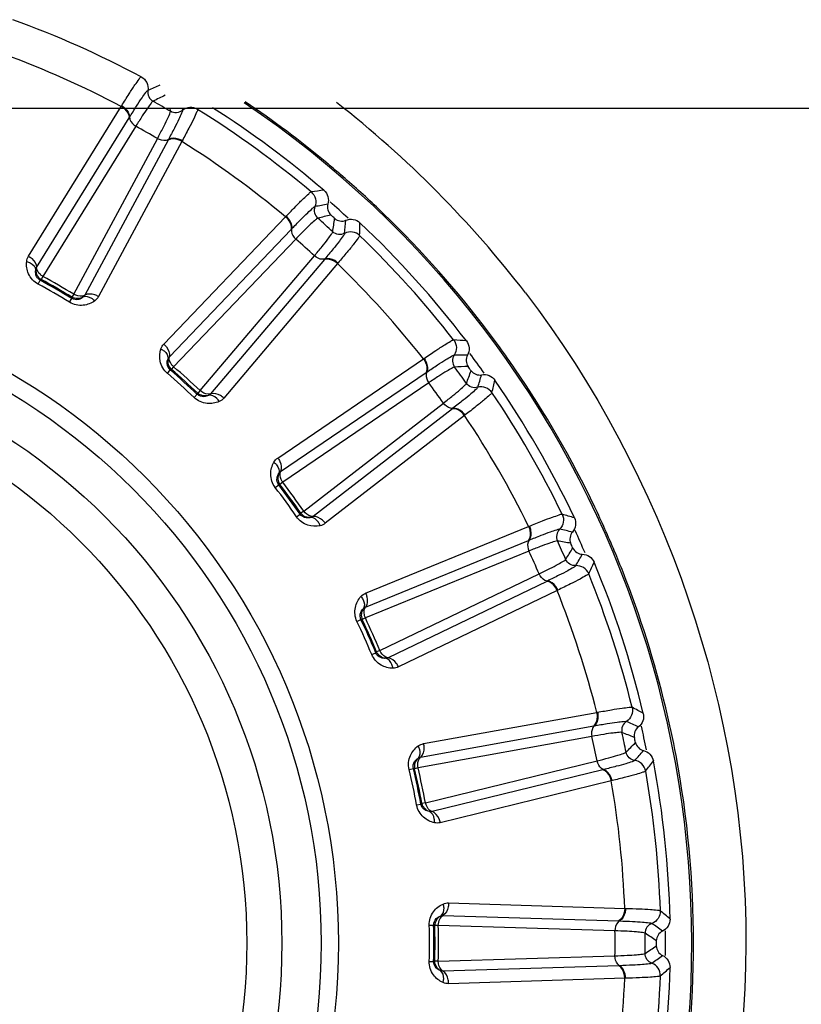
# Model space of a CAD drawing. Header units: millimetres. Extents: x 0 to 4000, y 0 to 3000.
# Tile 75 of 119: x 1450 to 1465, y 1675 to 1693. Entities that reach past the tile are written whole.
import ezdxf

# ---------------------------------------------------------------- set-up
doc = ezdxf.new("R2010")
doc.units = ezdxf.units.MM
doc.header["$LTSCALE"] = 219.99956
doc.layers.get('0').update_dxf_attribs({"linetype": 'CONTINUOUS'})
doc.layers.add('SUPERFICI', color=7, linetype='CONTINUOUS')

msp = doc.modelspace()

# ---------------------------------------------------------------- linework, layer by layer
at = {"color": 7, "linetype": 'CONTINUOUS'}
msp.add_line((1317.125, 1691.78), (1648.973, 1691.78), dxfattribs=at)
at = {"color": 9, "linetype": 'CONTINUOUS'}
for p, q in [((1449.956, 1688.945), (1451.732, 1691.813)), ((1451.732, 1691.813), (1451.74, 1691.826)), ((1452.675, 1691.72), (1452.671, 1691.78)), ((1452.675, 1691.72), (1452.671, 1691.78)), ((1452.898, 1691.78), (1452.903, 1691.738)), ((1453.189, 1691.78), (1453.194, 1691.757)), ((1450.111, 1688.728), (1451.884, 1691.596)), ((1451.884, 1691.596), (1451.891, 1691.607)), ((1452.628, 1691.167), (1451.032, 1688.197)), ((1452.634, 1691.179), (1452.628, 1691.167)), ((1452.892, 1691.143), (1451.296, 1688.171)), ((1452.899, 1691.156), (1452.892, 1691.143)), ((1452.546, 1687.262), (1454.88, 1689.699)), ((1454.88, 1689.699), (1454.89, 1689.71)), ((1454.984, 1689.455), (1454.993, 1689.465)), ((1452.653, 1687.019), (1454.984, 1689.455)), ((1455.622, 1688.881), (1453.443, 1686.307)), ((1455.875, 1688.802), (1453.696, 1686.227)), ((1455.631, 1688.891), (1455.622, 1688.881)), ((1455.885, 1688.814), (1455.875, 1688.802)), ((1450.14, 1688.409), (1450.18, 1688.483)), ((1450.199, 1688.498), (1450.18, 1688.483)), ((1450.784, 1688.134), (1450.788, 1688.158)), ((1450.74, 1688.062), (1450.784, 1688.134)), ((1454.73, 1685.078), (1457.52, 1686.976)), ((1457.52, 1686.976), (1457.532, 1686.985)), ((1452.615, 1686.7), (1452.67, 1686.765)), ((1452.691, 1686.775), (1452.67, 1686.765)), ((1454.784, 1684.818), (1457.571, 1686.716)), ((1457.571, 1686.716), (1457.582, 1686.724)), ((1453.13, 1686.236), (1453.188, 1686.298)), ((1453.188, 1686.298), (1453.197, 1686.32)), ((1458.075, 1686.022), (1455.409, 1683.958)), ((1458.307, 1685.893), (1455.64, 1683.827)), ((1458.086, 1686.03), (1458.075, 1686.022)), ((1458.319, 1685.902), (1458.307, 1685.893)), ((1454.681, 1684.515), (1454.748, 1684.566)), ((1454.771, 1684.572), (1454.748, 1684.566)), ((1455.088, 1683.953), (1455.158, 1684.001)), ((1455.158, 1684.001), (1455.171, 1684.021)), ((1456.413, 1682.488), (1459.535, 1683.764)), ((1459.535, 1683.764), (1459.549, 1683.77)), ((1456.411, 1682.222), (1459.532, 1683.5)), ((1459.532, 1683.5), (1459.544, 1683.505)), ((1459.881, 1682.715), (1456.843, 1681.251)), ((1459.893, 1682.721), (1459.881, 1682.715)), ((1460.08, 1682.541), (1457.042, 1681.074)), ((1460.094, 1682.547), (1460.08, 1682.541)), ((1456.247, 1681.947), (1456.323, 1681.983)), ((1456.347, 1681.984), (1456.323, 1681.983)), ((1456.607, 1681.346), (1456.624, 1681.363)), ((1456.529, 1681.313), (1456.607, 1681.346)), ((1457.52, 1679.605), (1460.84, 1680.204)), ((1460.84, 1680.204), (1460.854, 1680.207)), ((1457.463, 1679.345), (1460.781, 1679.946)), ((1460.781, 1679.946), (1460.794, 1679.948)), ((1457.245, 1679.11), (1457.327, 1679.129)), ((1457.35, 1679.125), (1457.327, 1679.129)), ((1460.959, 1679.106), (1457.684, 1678.305)), ((1460.972, 1679.109), (1460.959, 1679.106)), ((1461.118, 1678.894), (1457.842, 1678.091)), ((1461.133, 1678.897), (1461.118, 1678.894)), ((1457.389, 1678.431), (1457.472, 1678.447)), ((1457.472, 1678.447), (1457.492, 1678.46)), ((1458.003, 1676.554), (1461.375, 1676.45)), ((1461.375, 1676.45), (1461.39, 1676.449)), ((1457.893, 1676.312), (1461.264, 1676.21)), ((1457.631, 1676.127), (1457.716, 1676.129)), ((1457.738, 1676.12), (1457.716, 1676.129)), ((1461.264, 1676.21), (1461.277, 1676.209)), ((1457.631, 1675.433), (1457.716, 1675.431)), ((1457.716, 1675.431), (1457.738, 1675.44)), ((1461.264, 1675.351), (1457.893, 1675.249)), ((1461.277, 1675.351), (1461.264, 1675.351)), ((1461.375, 1675.111), (1458.003, 1675.006)), ((1461.39, 1675.111), (1461.375, 1675.111))]:
    msp.add_line(p, q, dxfattribs=at)
for radius in [12.641, 12.312, 11.559, 10.887]:
    msp.add_circle((1443.249, 1675.78), radius, dxfattribs=at)
for centre, radius, start, end in [((1443.249, 1675.78), 18.819, 61.9001, 70.0999), ((1443.249, 1675.78), 18.138, 62.1157, 69.8843), ((1468.219, 1655.361), 40.082, 113.1335, 113.4924), ((1497.238, 1600.973), 101.42, 116.13032, 116.27578), ((1443.249, 1675.78), 19.409, 195.7002, 56.059), ((1443.249, 1675.78), 18.819, 49.9001, 58.0999), ((1443.248, 1675.767), 19.448, 50.3148, 56.0672), ((1443.208, 1675.733), 20.519, 37.5556, 51.9422), ((1443.249, 1675.78), 18.138, 50.1157, 57.8843), ((1443.298, 1675.831), 19.366, 49.2875, 50.3092), ((1443.255, 1675.78), 19.433, 46.5511, 49.2865), ((1458.4, 1668.01), 22.372, 97.1564, 97.782), ((1463.428, 1650.615), 40.082, 101.1335, 101.4924), ((1443.249, 1675.78), 18.909, 47.2882, 48.6927), ((1443.2, 1675.725), 19.511, 37.5558, 46.547), ((1480.505, 1591.382), 101.42, 104.13032, 104.27578), ((1355.419, 1704.011), 101.42, 351.72407, 351.86953), ((1416.112, 1693.218), 40.082, 354.5075, 354.8665), ((1433.938, 1690.036), 22.371, 358.218, 358.8436), ((1443.249, 1675.78), 18.819, 37.9001, 46.0999), ((1443.249, 1675.78), 18.138, 38.1157, 45.8843), ((1443.249, 1675.78), 14.387, 58.6186, 61.3814), ((1443.249, 1675.78), 14.471, 58.6186, 61.3814), ((1443.299, 1675.805), 19.384, 34.5032, 37.5467), ((1456.453, 1665.029), 22.372, 85.1564, 85.782), ((1457.755, 1646.97), 40.082, 89.1335, 89.4924), ((1443.249, 1675.78), 18.909, 35.2846, 36.7006), ((1462.144, 1585.481), 101.42, 92.13032, 92.27578), ((1443.249, 1675.78), 14.387, 46.6186, 49.3814), ((1443.249, 1675.78), 14.471, 46.6186, 49.3814), ((1363.208, 1721.655), 101.42, 339.72407, 339.86953), ((1420.331, 1698.479), 40.082, 342.5075, 342.8665), ((1443.191, 1675.734), 19.513, 25.5045, 34.4929), ((1437.105, 1691.66), 22.371, 346.218, 346.8436), ((1443.249, 1675.78), 18.819, 25.9001, 34.0999), ((1443.249, 1675.78), 18.138, 26.1157, 33.8843), ((1443.249, 1675.78), 14.471, 34.6186, 37.3814), ((1443.249, 1675.78), 14.387, 34.6186, 37.3814), ((1453.929, 1662.519), 22.372, 73.1564, 73.782), ((1443.249, 1675.763), 19.448, 22.7657, 25.5012), ((1451.448, 1644.583), 40.082, 77.1335, 77.4924), ((1443.249, 1675.78), 18.909, 23.2989, 24.7151), ((1442.957, 1583.525), 101.42, 80.13032, 80.27578), ((1374.495, 1737.294), 101.42, 327.72407, 327.86953), ((1443.311, 1675.79), 19.38, 21.4878, 22.7648), ((1425.551, 1702.748), 40.082, 330.5075, 330.8665), ((1440.541, 1692.591), 22.371, 334.218, 334.8436), ((1443.209, 1675.754), 19.488, 13.4645, 21.4772), ((1443.249, 1675.78), 18.819, 13.9001, 22.0999), ((1443.249, 1675.78), 18.138, 14.1157, 21.8843), ((1443.249, 1675.78), 14.387, 22.6186, 25.3814), ((1443.249, 1675.78), 14.471, 22.6186, 25.3814), ((1450.939, 1660.588), 22.372, 61.1564, 61.782), ((1443.199, 1675.751), 19.499, 10.7164, 13.4652), ((1444.783, 1643.56), 40.082, 65.1335, 65.4924), ((1443.249, 1675.78), 18.909, 11.3074, 12.7124), ((1423.782, 1585.602), 101.42, 68.13032, 68.27578), ((1388.787, 1750.244), 101.42, 315.72407, 315.86953), ((1431.545, 1705.838), 40.082, 318.5075, 318.8665), ((1443.249, 1675.78), 14.387, 10.6186, 13.3814), ((1443.249, 1675.78), 14.471, 10.6186, 13.3814), ((1444.095, 1692.786), 22.371, 322.218, 322.8436), ((1443.249, 1675.78), 18.819, 1.9001, 10.0999), ((1443.249, 1675.78), 18.138, 2.1157, 9.8843), ((1447.612, 1659.321), 22.372, 49.1564, 49.782), ((1443.249, 1675.78), 14.387, 358.6186, 1.3814), ((1443.249, 1675.78), 14.471, 358.6186, 1.3814), ((1438.05, 1643.945), 40.082, 53.1335, 53.4924), ((1405.459, 1591.62), 101.42, 56.13032, 56.27578), ((1443.249, 1675.78), 18.909, 359.2863, 0.7175), ((1405.459, 1759.94), 101.42, 303.72407, 303.86953), ((1438.05, 1707.615), 40.082, 306.5075, 306.8665), ((1443.249, 1675.78), 18.819, 349.9001, 358.0999), ((1447.612, 1692.239), 22.371, 310.218, 310.8436), ((1443.249, 1675.78), 18.138, 350.1157, 357.8843)]:
    msp.add_arc(centre, radius, start, end, dxfattribs=at)
at = {"color": 7, "linetype": 'CONTINUOUS'}
for radius, start, end in [(19, 49.4031, 57.4159), (18.732, 47.848, 48.152), (19, 37.4031, 46.5969), (18.732, 35.848, 36.152), (19, 25.4031, 34.5969), (18.732, 23.848, 24.152), (19, 13.4031, 22.5969), (18.732, 11.848, 12.152), (19, 1.4031, 10.5969), (18.732, 359.848, 0.152), (19, 349.4031, 358.5969)]:
    msp.add_arc((1443.249, 1675.78), radius, start, end, dxfattribs=at)
at = {"color": 9, "linetype": 'CONTINUOUS'}
for points, knots in [([(1451.74, 1691.826), (1451.787, 1691.902), (1451.871, 1692.036), (1451.98, 1692.211), (1452.059, 1692.313), (1452.095, 1692.373), (1452.113, 1692.381)], [0, 0, 0, 0, 0.402561, 0.71061, 0.912105, 1, 1, 1, 1]), ([(1452.113, 1692.381), (1452.158, 1692.357), (1452.234, 1692.279), (1452.25, 1692.17), (1452.242, 1692.12)], [0, 0, 0, 0, 0.499997, 1, 1, 1, 1]), ([(1451.891, 1691.607), (1451.935, 1691.678), (1452.014, 1691.801), (1452.116, 1691.962), (1452.19, 1692.058), (1452.225, 1692.113), (1452.242, 1692.12)], [0, 0, 0, 0, 0.40089, 0.708362, 0.910393, 1, 1, 1, 1]), ([(1452.242, 1692.12), (1452.235, 1692.08), (1452.247, 1691.995), (1452.306, 1691.933), (1452.341, 1691.913)], [0, 0, 0, 0, 0.499996, 1, 1, 1, 1]), ([(1451.732, 1691.813), (1451.754, 1691.8), (1451.827, 1691.748), (1451.885, 1691.661), (1451.884, 1691.596)], [0, 0, 0, 0, 0.283838, 1, 1, 1, 1]), ([(1451.74, 1691.826), (1451.762, 1691.813), (1451.835, 1691.761), (1451.893, 1691.672), (1451.891, 1691.607)], [0, 0, 0, 0, 0.283026, 1, 1, 1, 1]), ([(1452.903, 1691.738), (1452.905, 1691.72), (1452.875, 1691.662), (1452.83, 1691.55), (1452.741, 1691.382), (1452.674, 1691.252), (1452.634, 1691.179)], [0, 0, 0, 0, 0.089549, 0.291503, 0.598947, 1, 1, 1, 1]), ([(1452.903, 1691.738), (1452.872, 1691.713), (1452.793, 1691.68), (1452.709, 1691.7), (1452.675, 1691.72)], [0, 0, 0, 0, 0.499996, 1, 1, 1, 1]), ([(1453.194, 1691.757), (1453.196, 1691.737), (1453.162, 1691.677), (1453.113, 1691.557), (1453.015, 1691.375), (1452.942, 1691.235), (1452.899, 1691.156)], [0, 0, 0, 0, 0.087839, 0.289256, 0.597274, 1, 1, 1, 1]), ([(1453.194, 1691.757), (1453.15, 1691.784), (1453.044, 1691.811), (1452.943, 1691.77), (1452.903, 1691.738)], [0, 0, 0, 0, 0.499997, 1, 1, 1, 1]), ([(1451.891, 1691.607), (1451.891, 1691.592), (1451.906, 1691.52), (1451.963, 1691.464), (1452.011, 1691.436)], [0, 0, 0, 0, 0.215937, 1, 1, 1, 1]), ([(1452.634, 1691.179), (1452.621, 1691.171), (1452.552, 1691.147), (1452.475, 1691.169), (1452.426, 1691.196)], [0, 0, 0, 0, 0.215937, 1, 1, 1, 1]), ([(1452.892, 1691.143), (1452.87, 1691.156), (1452.789, 1691.193), (1452.684, 1691.2), (1452.628, 1691.167)], [0, 0, 0, 0, 0.283838, 1, 1, 1, 1]), ([(1452.899, 1691.156), (1452.877, 1691.169), (1452.795, 1691.206), (1452.69, 1691.212), (1452.634, 1691.179)], [0, 0, 0, 0, 0.283026, 1, 1, 1, 1]), ([(1454.89, 1689.71), (1454.952, 1689.775), (1455.062, 1689.888), (1455.205, 1690.036), (1455.304, 1690.12), (1455.351, 1690.171), (1455.371, 1690.175)], [0, 0, 0, 0, 0.402561, 0.71061, 0.912105, 1, 1, 1, 1]), ([(1455.371, 1690.175), (1455.409, 1690.142), (1455.468, 1690.05), (1455.461, 1689.941), (1455.442, 1689.893)], [0, 0, 0, 0, 0.499997, 1, 1, 1, 1]), ([(1454.993, 1689.465), (1455.051, 1689.525), (1455.153, 1689.629), (1455.287, 1689.765), (1455.379, 1689.843), (1455.424, 1689.89), (1455.442, 1689.893)], [0, 0, 0, 0, 0.40089, 0.708362, 0.910393, 1, 1, 1, 1]), ([(1455.442, 1689.893), (1455.428, 1689.856), (1455.422, 1689.77), (1455.466, 1689.697), (1455.496, 1689.671)], [0, 0, 0, 0, 0.499996, 1, 1, 1, 1]), ([(1454.88, 1689.699), (1454.899, 1689.681), (1454.959, 1689.616), (1454.998, 1689.518), (1454.984, 1689.455)], [0, 0, 0, 0, 0.283838, 1, 1, 1, 1]), ([(1454.89, 1689.71), (1454.909, 1689.692), (1454.969, 1689.626), (1455.008, 1689.528), (1454.993, 1689.465)], [0, 0, 0, 0, 0.283026, 1, 1, 1, 1]), ([(1454.993, 1689.465), (1454.99, 1689.45), (1454.989, 1689.377), (1455.033, 1689.31), (1455.074, 1689.272)], [0, 0, 0, 0, 0.215937, 1, 1, 1, 1]), ([(1456.01, 1689.382), (1456.008, 1689.364), (1455.967, 1689.314), (1455.899, 1689.214), (1455.777, 1689.067), (1455.684, 1688.954), (1455.631, 1688.891)], [0, 0, 0, 0, 0.089549, 0.291503, 0.598947, 1, 1, 1, 1]), ([(1456.01, 1689.382), (1455.974, 1689.364), (1455.89, 1689.349), (1455.812, 1689.385), (1455.783, 1689.412)], [0, 0, 0, 0, 0.499996, 1, 1, 1, 1]), ([(1456.298, 1689.34), (1456.296, 1689.321), (1456.25, 1689.268), (1456.177, 1689.161), (1456.044, 1689.004), (1455.943, 1688.882), (1455.885, 1688.814)], [0, 0, 0, 0, 0.087839, 0.289256, 0.597274, 1, 1, 1, 1]), ([(1456.298, 1689.34), (1456.261, 1689.375), (1456.163, 1689.424), (1456.055, 1689.405), (1456.01, 1689.382)], [0, 0, 0, 0, 0.499997, 1, 1, 1, 1]), ([(1449.956, 1688.945), (1449.978, 1688.932), (1450.051, 1688.88), (1450.111, 1688.793), (1450.111, 1688.728)], [0, 0, 0, 0, 0.283328, 1, 1, 1, 1]), ([(1455.631, 1688.891), (1455.616, 1688.886), (1455.544, 1688.877), (1455.473, 1688.914), (1455.431, 1688.951)], [0, 0, 0, 0, 0.215937, 1, 1, 1, 1]), ([(1455.875, 1688.802), (1455.856, 1688.819), (1455.785, 1688.872), (1455.683, 1688.901), (1455.622, 1688.881)], [0, 0, 0, 0, 0.283838, 1, 1, 1, 1]), ([(1455.885, 1688.814), (1455.866, 1688.831), (1455.794, 1688.884), (1455.692, 1688.912), (1455.631, 1688.891)], [0, 0, 0, 0, 0.283026, 1, 1, 1, 1]), ([(1450.14, 1688.409), (1450.06, 1688.452), (1449.937, 1688.587), (1449.913, 1688.763), (1449.921, 1688.841)], [0, 0, 0, 0, 0.536345, 1, 1, 1, 1]), ([(1449.921, 1688.841), (1449.945, 1688.834), (1450.019, 1688.808), (1450.093, 1688.739), (1450.095, 1688.682)], [0, 0, 0, 0, 0.303467, 1, 1, 1, 1]), ([(1450.231, 1688.557), (1450.214, 1688.568), (1450.157, 1688.609), (1450.111, 1688.677), (1450.111, 1688.728)], [0, 0, 0, 0, 0.283581, 1, 1, 1, 1]), ([(1450.18, 1688.483), (1450.141, 1688.505), (1450.089, 1688.574), (1450.09, 1688.652), (1450.095, 1688.682)], [0, 0, 0, 0, 0.592632, 1, 1, 1, 1]), ([(1450.999, 1688.16), (1450.976, 1688.14), (1450.908, 1688.101), (1450.823, 1688.111), (1450.784, 1688.134)], [0, 0, 0, 0, 0.405768, 1, 1, 1, 1]), ([(1451.032, 1688.197), (1451.018, 1688.189), (1450.949, 1688.166), (1450.872, 1688.188), (1450.823, 1688.216)], [0, 0, 0, 0, 0.216192, 1, 1, 1, 1]), ([(1451.223, 1688.088), (1451.206, 1688.106), (1451.146, 1688.157), (1451.049, 1688.186), (1450.999, 1688.16)], [0, 0, 0, 0, 0.303467, 1, 1, 1, 1]), ([(1451.296, 1688.171), (1451.274, 1688.184), (1451.193, 1688.221), (1451.088, 1688.229), (1451.032, 1688.197)], [0, 0, 0, 0, 0.283328, 1, 1, 1, 1]), ([(1459.474, 1688.24), (1462.15, 1684.756), (1465.266, 1675.756), (1462.102, 1666.775), (1459.411, 1663.309)], [0, 0, 0, 0, 0.500253, 1, 1, 1, 1]), ([(1451.223, 1688.088), (1451.16, 1688.043), (1450.996, 1687.976), (1450.818, 1688.015), (1450.74, 1688.062)], [0, 0, 0, 0, 0.463897, 1, 1, 1, 1]), ([(1452.546, 1687.262), (1452.565, 1687.245), (1452.626, 1687.18), (1452.666, 1687.082), (1452.653, 1687.019)], [0, 0, 0, 0, 0.283328, 1, 1, 1, 1]), ([(1457.532, 1686.985), (1457.606, 1687.036), (1457.737, 1687.123), (1457.908, 1687.239), (1458.022, 1687.301), (1458.079, 1687.341), (1458.099, 1687.34)], [0, 0, 0, 0, 0.402561, 0.71061, 0.912105, 1, 1, 1, 1]), ([(1458.099, 1687.34), (1458.13, 1687.3), (1458.168, 1687.198), (1458.138, 1687.092), (1458.11, 1687.05)], [0, 0, 0, 0, 0.499997, 1, 1, 1, 1]), ([(1452.615, 1686.7), (1452.546, 1686.759), (1452.453, 1686.917), (1452.467, 1687.094), (1452.49, 1687.168)], [0, 0, 0, 0, 0.536344, 1, 1, 1, 1]), ([(1452.49, 1687.168), (1452.512, 1687.157), (1452.58, 1687.116), (1452.637, 1687.032), (1452.628, 1686.977)], [0, 0, 0, 0, 0.303467, 1, 1, 1, 1]), ([(1452.735, 1686.826), (1452.72, 1686.84), (1452.673, 1686.892), (1452.642, 1686.969), (1452.653, 1687.019)], [0, 0, 0, 0, 0.283581, 1, 1, 1, 1]), ([(1457.582, 1686.724), (1457.651, 1686.77), (1457.773, 1686.851), (1457.931, 1686.957), (1458.038, 1687.014), (1458.092, 1687.05), (1458.11, 1687.05)], [0, 0, 0, 0, 0.40089, 0.708362, 0.910393, 1, 1, 1, 1]), ([(1458.11, 1687.05), (1458.088, 1687.016), (1458.064, 1686.934), (1458.093, 1686.853), (1458.117, 1686.821)], [0, 0, 0, 0, 0.499996, 1, 1, 1, 1]), ([(1452.67, 1686.765), (1452.636, 1686.794), (1452.6, 1686.872), (1452.616, 1686.948), (1452.628, 1686.977)], [0, 0, 0, 0, 0.592631, 1, 1, 1, 1]), ([(1457.52, 1686.976), (1457.535, 1686.955), (1457.58, 1686.879), (1457.598, 1686.775), (1457.571, 1686.716)], [0, 0, 0, 0, 0.283838, 1, 1, 1, 1]), ([(1457.532, 1686.985), (1457.547, 1686.964), (1457.592, 1686.887), (1457.609, 1686.783), (1457.582, 1686.724)], [0, 0, 0, 0, 0.283026, 1, 1, 1, 1]), ([(1457.582, 1686.724), (1457.575, 1686.71), (1457.559, 1686.639), (1457.589, 1686.564), (1457.621, 1686.519)], [0, 0, 0, 0, 0.215937, 1, 1, 1, 1]), ([(1458.559, 1686.432), (1458.521, 1686.421), (1458.435, 1686.424), (1458.367, 1686.476), (1458.343, 1686.509)], [0, 0, 0, 0, 0.499996, 1, 1, 1, 1]), ([(1458.832, 1686.331), (1458.804, 1686.373), (1458.718, 1686.441), (1458.608, 1686.445), (1458.559, 1686.432)], [0, 0, 0, 0, 0.499997, 1, 1, 1, 1]), ([(1453.404, 1686.278), (1453.377, 1686.264), (1453.303, 1686.239), (1453.221, 1686.267), (1453.188, 1686.298)], [0, 0, 0, 0, 0.405768, 1, 1, 1, 1]), ([(1453.443, 1686.307), (1453.428, 1686.303), (1453.356, 1686.295), (1453.285, 1686.332), (1453.243, 1686.369)], [0, 0, 0, 0, 0.216192, 1, 1, 1, 1]), ([(1453.608, 1686.161), (1453.595, 1686.182), (1453.547, 1686.245), (1453.458, 1686.293), (1453.404, 1686.278)], [0, 0, 0, 0, 0.303467, 1, 1, 1, 1]), ([(1453.696, 1686.227), (1453.677, 1686.244), (1453.606, 1686.298), (1453.505, 1686.328), (1453.443, 1686.307)], [0, 0, 0, 0, 0.283328, 1, 1, 1, 1]), ([(1458.559, 1686.432), (1458.554, 1686.414), (1458.503, 1686.374), (1458.416, 1686.29), (1458.266, 1686.172), (1458.152, 1686.081), (1458.086, 1686.03)], [0, 0, 0, 0, 0.089549, 0.291503, 0.598947, 1, 1, 1, 1]), ([(1458.832, 1686.331), (1458.826, 1686.312), (1458.771, 1686.27), (1458.677, 1686.181), (1458.514, 1686.055), (1458.39, 1685.957), (1458.319, 1685.902)], [0, 0, 0, 0, 0.087839, 0.289256, 0.597274, 1, 1, 1, 1]), ([(1453.608, 1686.161), (1453.537, 1686.13), (1453.363, 1686.098), (1453.196, 1686.174), (1453.13, 1686.236)], [0, 0, 0, 0, 0.463897, 1, 1, 1, 1]), ([(1458.086, 1686.03), (1458.071, 1686.028), (1457.998, 1686.035), (1457.936, 1686.086), (1457.903, 1686.131)], [0, 0, 0, 0, 0.215937, 1, 1, 1, 1]), ([(1458.307, 1685.893), (1458.292, 1685.913), (1458.233, 1685.98), (1458.14, 1686.029), (1458.075, 1686.022)], [0, 0, 0, 0, 0.283838, 1, 1, 1, 1]), ([(1458.319, 1685.902), (1458.304, 1685.923), (1458.244, 1685.989), (1458.15, 1686.038), (1458.086, 1686.03)], [0, 0, 0, 0, 0.283026, 1, 1, 1, 1]), ([(1454.681, 1684.515), (1454.626, 1684.586), (1454.568, 1684.76), (1454.617, 1684.93), (1454.656, 1684.998)], [0, 0, 0, 0, 0.536345, 1, 1, 1, 1]), ([(1454.656, 1684.998), (1454.675, 1684.982), (1454.733, 1684.928), (1454.772, 1684.835), (1454.751, 1684.782)], [0, 0, 0, 0, 0.303467, 1, 1, 1, 1]), ([(1454.73, 1685.078), (1454.746, 1685.058), (1454.791, 1684.981), (1454.81, 1684.877), (1454.784, 1684.818)], [0, 0, 0, 0, 0.283328, 1, 1, 1, 1]), ([(1454.748, 1684.566), (1454.72, 1684.601), (1454.702, 1684.686), (1454.734, 1684.757), (1454.751, 1684.782)], [0, 0, 0, 0, 0.592632, 1, 1, 1, 1]), ([(1454.824, 1684.613), (1454.813, 1684.629), (1454.777, 1684.69), (1454.763, 1684.772), (1454.784, 1684.818)], [0, 0, 0, 0, 0.283581, 1, 1, 1, 1]), ([(1455.365, 1683.937), (1455.335, 1683.929), (1455.258, 1683.921), (1455.183, 1683.964), (1455.158, 1684.001)], [0, 0, 0, 0, 0.405768, 1, 1, 1, 1]), ([(1455.409, 1683.958), (1455.394, 1683.956), (1455.321, 1683.964), (1455.259, 1684.015), (1455.226, 1684.06)], [0, 0, 0, 0, 0.216192, 1, 1, 1, 1]), ([(1459.549, 1683.77), (1459.633, 1683.805), (1459.779, 1683.863), (1459.97, 1683.941), (1460.094, 1683.977), (1460.158, 1684.005), (1460.178, 1684)], [0, 0, 0, 0, 0.402561, 0.71061, 0.912105, 1, 1, 1, 1]), ([(1460.178, 1684), (1460.2, 1683.955), (1460.216, 1683.846), (1460.165, 1683.749), (1460.128, 1683.714)], [0, 0, 0, 0, 0.499997, 1, 1, 1, 1]), ([(1455.54, 1683.781), (1455.464, 1683.765), (1455.287, 1683.77), (1455.14, 1683.879), (1455.088, 1683.953)], [0, 0, 0, 0, 0.463897, 1, 1, 1, 1]), ([(1455.54, 1683.781), (1455.532, 1683.804), (1455.498, 1683.875), (1455.421, 1683.941), (1455.365, 1683.937)], [0, 0, 0, 0, 0.303467, 1, 1, 1, 1]), ([(1455.64, 1683.827), (1455.625, 1683.847), (1455.566, 1683.915), (1455.473, 1683.965), (1455.409, 1683.958)], [0, 0, 0, 0, 0.283328, 1, 1, 1, 1]), ([(1459.535, 1683.764), (1459.546, 1683.741), (1459.574, 1683.657), (1459.57, 1683.551), (1459.532, 1683.5)], [0, 0, 0, 0, 0.283838, 1, 1, 1, 1]), ([(1459.549, 1683.77), (1459.56, 1683.747), (1459.588, 1683.662), (1459.583, 1683.556), (1459.544, 1683.505)], [0, 0, 0, 0, 0.283026, 1, 1, 1, 1]), ([(1459.544, 1683.505), (1459.621, 1683.536), (1459.757, 1683.589), (1459.934, 1683.66), (1460.05, 1683.693), (1460.11, 1683.718), (1460.128, 1683.714)], [0, 0, 0, 0, 0.40089, 0.708362, 0.910393, 1, 1, 1, 1]), ([(1460.128, 1683.714), (1460.1, 1683.685), (1460.059, 1683.61), (1460.071, 1683.525), (1460.087, 1683.488)], [0, 0, 0, 0, 0.499996, 1, 1, 1, 1]), ([(1459.544, 1683.505), (1459.535, 1683.492), (1459.504, 1683.426), (1459.517, 1683.347), (1459.54, 1683.296)], [0, 0, 0, 0, 0.215937, 1, 1, 1, 1]), ([(1460.439, 1683.016), (1460.399, 1683.013), (1460.316, 1683.034), (1460.26, 1683.099), (1460.244, 1683.136)], [0, 0, 0, 0, 0.499996, 1, 1, 1, 1]), ([(1460.439, 1683.016), (1460.43, 1683), (1460.372, 1682.971), (1460.269, 1682.907), (1460.098, 1682.823), (1459.968, 1682.757), (1459.893, 1682.721)], [0, 0, 0, 0, 0.089549, 0.291503, 0.598947, 1, 1, 1, 1]), ([(1460.685, 1682.86), (1460.666, 1682.907), (1460.596, 1682.992), (1460.49, 1683.019), (1460.439, 1683.016)], [0, 0, 0, 0, 0.499997, 1, 1, 1, 1]), ([(1459.893, 1682.721), (1459.877, 1682.722), (1459.808, 1682.744), (1459.758, 1682.807), (1459.735, 1682.858)], [0, 0, 0, 0, 0.215937, 1, 1, 1, 1]), ([(1460.08, 1682.541), (1460.07, 1682.564), (1460.026, 1682.642), (1459.945, 1682.709), (1459.881, 1682.715)], [0, 0, 0, 0, 0.283838, 1, 1, 1, 1]), ([(1460.094, 1682.547), (1460.083, 1682.571), (1460.039, 1682.648), (1459.957, 1682.715), (1459.893, 1682.721)], [0, 0, 0, 0, 0.283026, 1, 1, 1, 1]), ([(1460.685, 1682.86), (1460.676, 1682.843), (1460.612, 1682.814), (1460.502, 1682.746), (1460.317, 1682.656), (1460.175, 1682.586), (1460.094, 1682.547)], [0, 0, 0, 0, 0.087839, 0.289256, 0.597274, 1, 1, 1, 1]), ([(1456.413, 1682.488), (1456.423, 1682.465), (1456.452, 1682.38), (1456.449, 1682.275), (1456.411, 1682.222)], [0, 0, 0, 0, 0.283328, 1, 1, 1, 1]), ([(1456.247, 1681.947), (1456.208, 1682.029), (1456.187, 1682.211), (1456.271, 1682.366), (1456.323, 1682.425)], [0, 0, 0, 0, 0.536345, 1, 1, 1, 1]), ([(1456.323, 1682.425), (1456.339, 1682.406), (1456.384, 1682.341), (1456.402, 1682.241), (1456.371, 1682.194)], [0, 0, 0, 0, 0.303467, 1, 1, 1, 1]), ([(1456.323, 1681.983), (1456.304, 1682.024), (1456.303, 1682.11), (1456.349, 1682.173), (1456.371, 1682.194)], [0, 0, 0, 0, 0.592632, 1, 1, 1, 1]), ([(1456.408, 1682.013), (1456.4, 1682.032), (1456.378, 1682.098), (1456.381, 1682.181), (1456.411, 1682.222)], [0, 0, 0, 0, 0.283581, 1, 1, 1, 1]), ([(1456.843, 1681.251), (1456.828, 1681.252), (1456.759, 1681.275), (1456.709, 1681.338), (1456.686, 1681.389)], [0, 0, 0, 0, 0.216192, 1, 1, 1, 1]), ([(1456.935, 1681.05), (1456.857, 1681.051), (1456.685, 1681.093), (1456.564, 1681.23), (1456.529, 1681.313)], [0, 0, 0, 0, 0.463897, 1, 1, 1, 1]), ([(1456.796, 1681.24), (1456.765, 1681.238), (1456.688, 1681.246), (1456.624, 1681.304), (1456.607, 1681.346)], [0, 0, 0, 0, 0.40577, 1, 1, 1, 1]), ([(1456.935, 1681.05), (1456.931, 1681.075), (1456.913, 1681.151), (1456.852, 1681.232), (1456.796, 1681.24)], [0, 0, 0, 0, 0.303467, 1, 1, 1, 1]), ([(1457.042, 1681.074), (1457.032, 1681.098), (1456.988, 1681.176), (1456.908, 1681.244), (1456.843, 1681.251)], [0, 0, 0, 0, 0.283328, 1, 1, 1, 1]), ([(1460.854, 1680.207), (1460.943, 1680.223), (1461.099, 1680.25), (1461.301, 1680.286), (1461.43, 1680.296), (1461.499, 1680.309), (1461.517, 1680.301)], [0, 0, 0, 0, 0.402561, 0.71061, 0.912105, 1, 1, 1, 1]), ([(1461.517, 1680.301), (1461.529, 1680.252), (1461.522, 1680.142), (1461.452, 1680.058), (1461.409, 1680.031)], [0, 0, 0, 0, 0.499997, 1, 1, 1, 1]), ([(1460.84, 1680.204), (1460.845, 1680.179), (1460.855, 1680.09), (1460.829, 1679.988), (1460.781, 1679.946)], [0, 0, 0, 0, 0.283838, 1, 1, 1, 1]), ([(1460.854, 1680.207), (1460.86, 1680.182), (1460.87, 1680.093), (1460.843, 1679.99), (1460.794, 1679.948)], [0, 0, 0, 0, 0.283026, 1, 1, 1, 1]), ([(1460.794, 1679.948), (1460.876, 1679.963), (1461.02, 1679.987), (1461.208, 1680.019), (1461.328, 1680.027), (1461.392, 1680.038), (1461.409, 1680.031)], [0, 0, 0, 0, 0.40089, 0.708362, 0.910393, 1, 1, 1, 1]), ([(1460.794, 1679.948), (1460.782, 1679.938), (1460.739, 1679.879), (1460.735, 1679.799), (1460.746, 1679.744)], [0, 0, 0, 0, 0.215937, 1, 1, 1, 1]), ([(1461.409, 1680.031), (1461.375, 1680.009), (1461.32, 1679.944), (1461.313, 1679.858), (1461.322, 1679.819)], [0, 0, 0, 0, 0.499996, 1, 1, 1, 1]), ([(1457.245, 1679.11), (1457.224, 1679.198), (1457.242, 1679.38), (1457.356, 1679.515), (1457.419, 1679.561)], [0, 0, 0, 0, 0.536345, 1, 1, 1, 1]), ([(1457.419, 1679.561), (1457.43, 1679.539), (1457.461, 1679.466), (1457.458, 1679.365), (1457.418, 1679.326)], [0, 0, 0, 0, 0.303467, 1, 1, 1, 1]), ([(1457.52, 1679.605), (1457.525, 1679.58), (1457.536, 1679.491), (1457.511, 1679.388), (1457.463, 1679.345)], [0, 0, 0, 0, 0.283328, 1, 1, 1, 1]), ([(1457.327, 1679.129), (1457.316, 1679.173), (1457.334, 1679.257), (1457.392, 1679.309), (1457.418, 1679.326)], [0, 0, 0, 0, 0.592632, 1, 1, 1, 1]), ([(1457.416, 1679.141), (1457.412, 1679.161), (1457.404, 1679.231), (1457.425, 1679.311), (1457.463, 1679.345)], [0, 0, 0, 0, 0.283581, 1, 1, 1, 1]), ([(1461.568, 1679.284), (1461.556, 1679.27), (1461.493, 1679.254), (1461.379, 1679.213), (1461.194, 1679.166), (1461.053, 1679.129), (1460.972, 1679.109)], [0, 0, 0, 0, 0.089549, 0.291503, 0.598947, 1, 1, 1, 1]), ([(1461.568, 1679.284), (1461.528, 1679.29), (1461.451, 1679.327), (1461.41, 1679.402), (1461.402, 1679.442)], [0, 0, 0, 0, 0.499996, 1, 1, 1, 1]), ([(1461.776, 1679.08), (1461.767, 1679.131), (1461.716, 1679.228), (1461.618, 1679.276), (1461.568, 1679.284)], [0, 0, 0, 0, 0.499997, 1, 1, 1, 1]), ([(1460.972, 1679.109), (1460.957, 1679.114), (1460.894, 1679.149), (1460.858, 1679.221), (1460.846, 1679.275)], [0, 0, 0, 0, 0.215937, 1, 1, 1, 1]), ([(1461.118, 1678.894), (1461.113, 1678.919), (1461.086, 1679.004), (1461.021, 1679.087), (1460.959, 1679.106)], [0, 0, 0, 0, 0.283838, 1, 1, 1, 1]), ([(1461.133, 1678.897), (1461.127, 1678.922), (1461.1, 1679.008), (1461.034, 1679.09), (1460.972, 1679.109)], [0, 0, 0, 0, 0.283026, 1, 1, 1, 1]), ([(1461.776, 1679.08), (1461.763, 1679.066), (1461.695, 1679.05), (1461.573, 1679.006), (1461.373, 1678.957), (1461.22, 1678.918), (1461.133, 1678.897)], [0, 0, 0, 0, 0.087839, 0.289256, 0.597274, 1, 1, 1, 1]), ([(1457.732, 1678.09), (1457.655, 1678.106), (1457.496, 1678.183), (1457.406, 1678.342), (1457.389, 1678.431)], [0, 0, 0, 0, 0.463897, 1, 1, 1, 1]), ([(1457.635, 1678.304), (1457.605, 1678.309), (1457.53, 1678.332), (1457.48, 1678.403), (1457.472, 1678.447)], [0, 0, 0, 0, 0.405768, 1, 1, 1, 1]), ([(1457.684, 1678.305), (1457.669, 1678.31), (1457.606, 1678.346), (1457.57, 1678.418), (1457.558, 1678.472)], [0, 0, 0, 0, 0.216192, 1, 1, 1, 1]), ([(1457.732, 1678.09), (1457.733, 1678.114), (1457.731, 1678.193), (1457.688, 1678.285), (1457.635, 1678.304)], [0, 0, 0, 0, 0.303467, 1, 1, 1, 1]), ([(1457.842, 1678.091), (1457.836, 1678.116), (1457.81, 1678.201), (1457.746, 1678.285), (1457.684, 1678.305)], [0, 0, 0, 0, 0.283328, 1, 1, 1, 1]), ([(1457.631, 1676.127), (1457.629, 1676.217), (1457.684, 1676.392), (1457.824, 1676.5), (1457.895, 1676.532)], [0, 0, 0, 0, 0.536345, 1, 1, 1, 1]), ([(1457.895, 1676.532), (1457.902, 1676.509), (1457.917, 1676.431), (1457.893, 1676.332), (1457.845, 1676.302)], [0, 0, 0, 0, 0.303467, 1, 1, 1, 1]), ([(1458.003, 1676.554), (1458.003, 1676.528), (1457.995, 1676.439), (1457.95, 1676.344), (1457.893, 1676.312)], [0, 0, 0, 0, 0.283328, 1, 1, 1, 1]), ([(1461.375, 1676.45), (1461.375, 1676.424), (1461.366, 1676.336), (1461.32, 1676.241), (1461.264, 1676.21)], [0, 0, 0, 0, 0.283838, 1, 1, 1, 1]), ([(1461.39, 1676.449), (1461.39, 1676.424), (1461.381, 1676.335), (1461.334, 1676.24), (1461.277, 1676.209)], [0, 0, 0, 0, 0.283026, 1, 1, 1, 1]), ([(1461.39, 1676.449), (1461.48, 1676.447), (1461.638, 1676.441), (1461.844, 1676.434), (1461.972, 1676.417), (1462.042, 1676.416), (1462.057, 1676.404)], [0, 0, 0, 0, 0.402561, 0.71061, 0.912105, 1, 1, 1, 1]), ([(1457.716, 1676.129), (1457.714, 1676.174), (1457.749, 1676.253), (1457.816, 1676.292), (1457.845, 1676.302)], [0, 0, 0, 0, 0.592632, 1, 1, 1, 1]), ([(1457.805, 1676.122), (1457.805, 1676.142), (1457.813, 1676.212), (1457.849, 1676.286), (1457.893, 1676.312)], [0, 0, 0, 0, 0.283581, 1, 1, 1, 1]), ([(1462.057, 1676.404), (1462.059, 1676.353), (1462.03, 1676.248), (1461.944, 1676.18), (1461.896, 1676.162)], [0, 0, 0, 0, 0.499997, 1, 1, 1, 1]), ([(1461.277, 1676.209), (1461.264, 1676.202), (1461.209, 1676.153), (1461.189, 1676.076), (1461.188, 1676.02)], [0, 0, 0, 0, 0.215937, 1, 1, 1, 1]), ([(1461.277, 1676.209), (1461.36, 1676.206), (1461.506, 1676.2), (1461.697, 1676.192), (1461.816, 1676.176), (1461.881, 1676.173), (1461.896, 1676.162)], [0, 0, 0, 0, 0.40089, 0.708362, 0.910393, 1, 1, 1, 1]), ([(1461.896, 1676.162), (1461.858, 1676.148), (1461.791, 1676.095), (1461.766, 1676.013), (1461.766, 1675.973)], [0, 0, 0, 0, 0.499996, 1, 1, 1, 1]), ([(1461.277, 1675.351), (1461.264, 1675.359), (1461.209, 1675.407), (1461.189, 1675.484), (1461.188, 1675.54)], [0, 0, 0, 0, 0.215937, 1, 1, 1, 1]), ([(1461.896, 1675.398), (1461.858, 1675.412), (1461.791, 1675.465), (1461.766, 1675.547), (1461.766, 1675.587)], [0, 0, 0, 0, 0.499996, 1, 1, 1, 1]), ([(1457.895, 1675.028), (1457.824, 1675.06), (1457.684, 1675.168), (1457.629, 1675.343), (1457.631, 1675.433)], [0, 0, 0, 0, 0.463897, 1, 1, 1, 1]), ([(1457.845, 1675.258), (1457.817, 1675.269), (1457.749, 1675.307), (1457.714, 1675.386), (1457.716, 1675.431)], [0, 0, 0, 0, 0.405768, 1, 1, 1, 1]), ([(1457.893, 1675.249), (1457.88, 1675.256), (1457.825, 1675.305), (1457.806, 1675.382), (1457.805, 1675.438)], [0, 0, 0, 0, 0.216192, 1, 1, 1, 1]), ([(1461.375, 1675.111), (1461.375, 1675.136), (1461.366, 1675.225), (1461.32, 1675.319), (1461.264, 1675.351)], [0, 0, 0, 0, 0.283838, 1, 1, 1, 1]), ([(1461.896, 1675.398), (1461.881, 1675.387), (1461.816, 1675.385), (1461.697, 1675.368), (1461.506, 1675.361), (1461.36, 1675.354), (1461.277, 1675.351)], [0, 0, 0, 0, 0.089549, 0.291503, 0.598947, 1, 1, 1, 1]), ([(1461.39, 1675.111), (1461.39, 1675.137), (1461.381, 1675.225), (1461.334, 1675.32), (1461.277, 1675.351)], [0, 0, 0, 0, 0.283026, 1, 1, 1, 1]), ([(1462.057, 1675.156), (1462.059, 1675.207), (1462.03, 1675.313), (1461.944, 1675.38), (1461.896, 1675.398)], [0, 0, 0, 0, 0.499997, 1, 1, 1, 1]), ([(1457.895, 1675.028), (1457.902, 1675.052), (1457.917, 1675.129), (1457.893, 1675.228), (1457.845, 1675.258)], [0, 0, 0, 0, 0.303467, 1, 1, 1, 1]), ([(1458.003, 1675.006), (1458.003, 1675.032), (1457.995, 1675.121), (1457.95, 1675.216), (1457.893, 1675.249)], [0, 0, 0, 0, 0.283328, 1, 1, 1, 1]), ([(1462.057, 1675.156), (1462.042, 1675.144), (1461.972, 1675.143), (1461.844, 1675.126), (1461.638, 1675.12), (1461.48, 1675.113), (1461.39, 1675.111)], [0, 0, 0, 0, 0.087839, 0.289256, 0.597274, 1, 1, 1, 1])]:
    msp.add_open_spline(points, degree=3, knots=knots, dxfattribs=at)
at = {"color": 7, "linetype": 'CONTINUOUS'}
for points, knots in [([(1455.613, 1690.207), (1455.649, 1690.176), (1455.705, 1690.09), (1455.703, 1689.988), (1455.689, 1689.942)], [0, 0, 0, 0, 0.500013, 1, 1, 1, 1]), ([(1456.033, 1689.632), (1456.077, 1689.651), (1456.179, 1689.664), (1456.269, 1689.617), (1456.304, 1689.584)], [0, 0, 0, 0, 0.500009, 1, 1, 1, 1]), ([(1458.342, 1687.321), (1458.371, 1687.283), (1458.408, 1687.188), (1458.385, 1687.088), (1458.361, 1687.047)], [0, 0, 0, 0, 0.499991, 1, 1, 1, 1]), ([(1458.634, 1686.671), (1458.681, 1686.681), (1458.782, 1686.672), (1458.862, 1686.608), (1458.889, 1686.568)], [0, 0, 0, 0, 0.499986, 1, 1, 1, 1]), ([(1460.412, 1683.931), (1460.432, 1683.888), (1460.448, 1683.787), (1460.405, 1683.694), (1460.373, 1683.658)], [0, 0, 0, 0, 0.499991, 1, 1, 1, 1]), ([(1460.562, 1683.235), (1460.61, 1683.234), (1460.708, 1683.204), (1460.772, 1683.125), (1460.79, 1683.081)], [0, 0, 0, 0, 0.500009, 1, 1, 1, 1]), ([(1461.731, 1680.184), (1461.742, 1680.138), (1461.737, 1680.036), (1461.676, 1679.954), (1461.637, 1679.926)], [0, 0, 0, 0, 0.499991, 1, 1, 1, 1]), ([(1461.734, 1679.472), (1461.78, 1679.462), (1461.87, 1679.412), (1461.916, 1679.321), (1461.925, 1679.274)], [0, 0, 0, 0, 0.500008, 1, 1, 1, 1]), ([(1462.243, 1676.245), (1462.244, 1676.198), (1462.218, 1676.099), (1462.141, 1676.032), (1462.097, 1676.012)], [0, 0, 0, 0, 0.499991, 1, 1, 1, 1]), ([(1462.097, 1675.548), (1462.141, 1675.528), (1462.218, 1675.461), (1462.244, 1675.363), (1462.243, 1675.315)], [0, 0, 0, 0, 0.500009, 1, 1, 1, 1])]:
    msp.add_open_spline(points, degree=3, knots=knots, dxfattribs=at)
for points in [[(1455.689, 1689.942), (1455.667, 1689.874), (1455.692, 1689.782), (1455.746, 1689.734)], [(1455.82, 1689.667), (1455.873, 1689.619), (1455.967, 1689.603), (1456.033, 1689.632)], [(1458.361, 1687.047), (1458.326, 1686.984), (1458.331, 1686.889), (1458.374, 1686.831)], [(1458.432, 1686.75), (1458.475, 1686.692), (1458.563, 1686.657), (1458.634, 1686.671)], [(1460.373, 1683.658), (1460.326, 1683.604), (1460.311, 1683.51), (1460.341, 1683.444)], [(1460.381, 1683.354), (1460.41, 1683.288), (1460.49, 1683.235), (1460.562, 1683.235)], [(1461.637, 1679.926), (1461.579, 1679.883), (1461.546, 1679.794), (1461.561, 1679.723)], [(1461.581, 1679.626), (1461.596, 1679.555), (1461.663, 1679.488), (1461.734, 1679.472)], [(1462.097, 1676.012), (1462.032, 1675.982), (1461.98, 1675.902), (1461.98, 1675.83)], [(1461.98, 1675.73), (1461.98, 1675.658), (1462.032, 1675.578), (1462.097, 1675.548)]]:
    msp.add_open_spline(points, degree=3, dxfattribs=at)
at = {"color": 9, "linetype": 'CONTINUOUS'}
for points in [[(1449.921, 1688.841), (1449.925, 1688.877), (1449.937, 1688.913), (1449.956, 1688.945)], [(1450.095, 1688.682), (1450.097, 1688.698), (1450.101, 1688.717), (1450.115, 1688.724)], [(1450.095, 1688.682), (1450.092, 1688.612), (1450.137, 1688.532), (1450.199, 1688.498)], [(1450.999, 1688.16), (1450.94, 1688.122), (1450.848, 1688.121), (1450.788, 1688.158)], [(1451.032, 1688.197), (1451.024, 1688.183), (1451.012, 1688.168), (1450.997, 1688.165)], [(1451.296, 1688.171), (1451.279, 1688.139), (1451.253, 1688.11), (1451.223, 1688.088)], [(1452.49, 1687.168), (1452.502, 1687.203), (1452.521, 1687.236), (1452.546, 1687.262)], [(1452.628, 1686.977), (1452.633, 1686.992), (1452.641, 1687.009), (1452.656, 1687.014)], [(1452.628, 1686.977), (1452.61, 1686.909), (1452.638, 1686.821), (1452.691, 1686.775)], [(1453.404, 1686.278), (1453.338, 1686.254), (1453.248, 1686.272), (1453.197, 1686.32)], [(1453.443, 1686.307), (1453.433, 1686.295), (1453.418, 1686.283), (1453.403, 1686.284)], [(1453.696, 1686.227), (1453.673, 1686.199), (1453.642, 1686.176), (1453.608, 1686.161)], [(1454.656, 1684.998), (1454.674, 1685.029), (1454.7, 1685.058), (1454.73, 1685.078)], [(1454.751, 1684.782), (1454.72, 1684.719), (1454.728, 1684.628), (1454.771, 1684.572)], [(1454.751, 1684.782), (1454.759, 1684.796), (1454.77, 1684.811), (1454.786, 1684.813)], [(1455.365, 1683.937), (1455.295, 1683.927), (1455.211, 1683.964), (1455.171, 1684.021)], [(1455.409, 1683.958), (1455.397, 1683.948), (1455.38, 1683.939), (1455.365, 1683.943)], [(1455.64, 1683.827), (1455.611, 1683.804), (1455.576, 1683.788), (1455.54, 1683.781)], [(1456.323, 1682.425), (1456.348, 1682.452), (1456.379, 1682.474), (1456.413, 1682.488)], [(1456.371, 1682.194), (1456.327, 1682.139), (1456.317, 1682.048), (1456.347, 1681.984)], [(1456.371, 1682.194), (1456.381, 1682.206), (1456.396, 1682.218), (1456.412, 1682.216)], [(1456.796, 1681.24), (1456.726, 1681.245), (1456.651, 1681.298), (1456.624, 1681.363)], [(1456.843, 1681.251), (1456.829, 1681.244), (1456.811, 1681.239), (1456.797, 1681.246)], [(1457.042, 1681.074), (1457.009, 1681.058), (1456.972, 1681.05), (1456.935, 1681.05)], [(1457.419, 1679.561), (1457.449, 1679.583), (1457.484, 1679.598), (1457.52, 1679.605)], [(1457.418, 1679.326), (1457.364, 1679.281), (1457.334, 1679.194), (1457.35, 1679.125)], [(1457.418, 1679.326), (1457.43, 1679.335), (1457.448, 1679.344), (1457.462, 1679.339)], [(1462.364, 1672.179), (1462.806, 1674.538), (1462.804, 1677.019), (1462.358, 1679.377)], [(1457.635, 1678.304), (1457.567, 1678.323), (1457.505, 1678.391), (1457.492, 1678.46)], [(1457.684, 1678.305), (1457.669, 1678.301), (1457.649, 1678.3), (1457.637, 1678.31)], [(1457.842, 1678.091), (1457.806, 1678.082), (1457.768, 1678.082), (1457.732, 1678.09)], [(1457.895, 1676.532), (1457.929, 1676.547), (1457.966, 1676.555), (1458.003, 1676.554)], [(1457.845, 1676.302), (1457.783, 1676.27), (1457.736, 1676.191), (1457.738, 1676.12)], [(1457.845, 1676.302), (1457.86, 1676.309), (1457.878, 1676.314), (1457.891, 1676.306)], [(1457.845, 1675.258), (1457.783, 1675.291), (1457.736, 1675.37), (1457.738, 1675.44)], [(1457.893, 1675.249), (1457.878, 1675.248), (1457.859, 1675.251), (1457.849, 1675.263)], [(1458.003, 1675.006), (1457.966, 1675.005), (1457.929, 1675.013), (1457.895, 1675.028)]]:
    msp.add_open_spline(points, degree=3, dxfattribs=at)
at = {"layer": 'SUPERFICI', "color": 9, "linetype": 'CONTINUOUS'}
for p, q in [((1452.011, 1691.436), (1450.231, 1688.557)), ((1450.823, 1688.216), (1452.426, 1691.196)), ((1455.074, 1689.272), (1452.735, 1686.826)), ((1453.243, 1686.369), (1455.431, 1688.951)), ((1450.231, 1688.557), (1450.199, 1688.498)), ((1450.823, 1688.216), (1450.788, 1688.158)), ((1452.735, 1686.826), (1452.691, 1686.775)), ((1457.621, 1686.519), (1454.824, 1684.613)), ((1453.243, 1686.369), (1453.197, 1686.32)), ((1455.226, 1684.06), (1457.903, 1686.131)), ((1454.824, 1684.613), (1454.771, 1684.572)), ((1455.226, 1684.06), (1455.171, 1684.021)), ((1459.54, 1683.296), (1456.408, 1682.013)), ((1456.686, 1681.389), (1459.735, 1682.858)), ((1456.408, 1682.013), (1456.347, 1681.984)), ((1456.686, 1681.389), (1456.624, 1681.363)), ((1460.746, 1679.744), (1457.416, 1679.141)), ((1457.416, 1679.141), (1457.35, 1679.125)), ((1457.558, 1678.472), (1460.846, 1679.275)), ((1457.558, 1678.472), (1457.492, 1678.46)), ((1457.805, 1676.122), (1457.738, 1676.12)), ((1461.188, 1676.02), (1457.805, 1676.122)), ((1457.805, 1675.438), (1461.188, 1675.54)), ((1457.805, 1675.438), (1457.738, 1675.44))]:
    msp.add_line(p, q, dxfattribs=at)
for radius, start, end in [(18.519, 59.4031, 60.5969), (17.941, 59.2343, 60.7657), (18.519, 47.4031, 48.5969), (17.941, 47.2343, 48.7657), (14.56, 58.6549, 61.3451), (14.493, 58.6549, 61.3451), (14.56, 46.6549, 49.3451), (14.493, 46.6549, 49.3451), (18.519, 35.4031, 36.5969), (17.941, 35.2343, 36.7657), (14.493, 34.6549, 37.3451), (14.56, 34.6549, 37.3451), (18.519, 23.4031, 24.5969), (17.941, 23.2343, 24.7657), (14.493, 22.6549, 25.3451), (14.56, 22.6549, 25.3451), (17.941, 11.2343, 12.7657), (18.519, 11.4031, 12.5969), (14.493, 10.6549, 13.3451), (14.56, 10.6549, 13.3451), (14.493, 358.6549, 1.3451), (14.56, 358.6549, 1.3451), (17.941, 359.2343, 0.7657), (18.519, 359.4031, 0.5969)]:
    msp.add_arc((1443.249, 1675.78), radius, start, end, dxfattribs=at)
for points, knots in [([(1452.341, 1691.913), (1452.324, 1691.906), (1452.291, 1691.855), (1452.221, 1691.766), (1452.125, 1691.616), (1452.052, 1691.501), (1452.011, 1691.436)], [0, 0, 0, 0, 0.091102, 0.293544, 0.600457, 1, 1, 1, 1]), ([(1452.426, 1691.196), (1452.462, 1691.264), (1452.525, 1691.386), (1452.607, 1691.544), (1452.649, 1691.649), (1452.677, 1691.703), (1452.675, 1691.72)], [0, 0, 0, 0, 0.399454, 0.706397, 0.908865, 1, 1, 1, 1]), ([(1455.496, 1689.671), (1455.479, 1689.667), (1455.436, 1689.624), (1455.349, 1689.551), (1455.224, 1689.425), (1455.128, 1689.328), (1455.074, 1689.272)], [0, 0, 0, 0, 0.091102, 0.293544, 0.600457, 1, 1, 1, 1]), ([(1455.431, 1688.951), (1455.48, 1689.01), (1455.567, 1689.116), (1455.68, 1689.253), (1455.743, 1689.347), (1455.781, 1689.395), (1455.783, 1689.412)], [0, 0, 0, 0, 0.399454, 0.706397, 0.908865, 1, 1, 1, 1]), ([(1458.117, 1686.821), (1458.099, 1686.821), (1458.048, 1686.788), (1457.948, 1686.735), (1457.799, 1686.637), (1457.685, 1686.562), (1457.621, 1686.519)], [0, 0, 0, 0, 0.091102, 0.293544, 0.600457, 1, 1, 1, 1]), ([(1457.903, 1686.131), (1457.964, 1686.178), (1458.07, 1686.264), (1458.209, 1686.374), (1458.291, 1686.453), (1458.338, 1686.492), (1458.343, 1686.509)], [0, 0, 0, 0, 0.399454, 0.706397, 0.908865, 1, 1, 1, 1]), ([(1460.087, 1683.488), (1460.07, 1683.492), (1460.013, 1683.47), (1459.904, 1683.439), (1459.738, 1683.374), (1459.611, 1683.325), (1459.54, 1683.296)], [0, 0, 0, 0, 0.091102, 0.293544, 0.600457, 1, 1, 1, 1]), ([(1459.735, 1682.858), (1459.804, 1682.892), (1459.926, 1682.953), (1460.085, 1683.033), (1460.181, 1683.093), (1460.235, 1683.12), (1460.244, 1683.136)], [0, 0, 0, 0, 0.399454, 0.706397, 0.908865, 1, 1, 1, 1]), ([(1461.322, 1679.819), (1461.306, 1679.826), (1461.245, 1679.817), (1461.132, 1679.809), (1460.957, 1679.78), (1460.822, 1679.758), (1460.746, 1679.744)], [0, 0, 0, 0, 0.091102, 0.293544, 0.600457, 1, 1, 1, 1]), ([(1460.846, 1679.275), (1460.921, 1679.294), (1461.053, 1679.329), (1461.225, 1679.374), (1461.331, 1679.412), (1461.39, 1679.428), (1461.402, 1679.442)], [0, 0, 0, 0, 0.399454, 0.706397, 0.908865, 1, 1, 1, 1]), ([(1461.766, 1675.973), (1461.752, 1675.984), (1461.692, 1675.987), (1461.579, 1676.003), (1461.402, 1676.011), (1461.265, 1676.017), (1461.188, 1676.02)], [0, 0, 0, 0, 0.091102, 0.293544, 0.600457, 1, 1, 1, 1]), ([(1461.188, 1675.54), (1461.265, 1675.543), (1461.402, 1675.55), (1461.579, 1675.558), (1461.691, 1675.573), (1461.752, 1675.577), (1461.766, 1675.587)], [0, 0, 0, 0, 0.399454, 0.706397, 0.908865, 1, 1, 1, 1])]:
    msp.add_open_spline(points, degree=3, knots=knots, dxfattribs=at)

doc.saveas('drawing.dxf')
